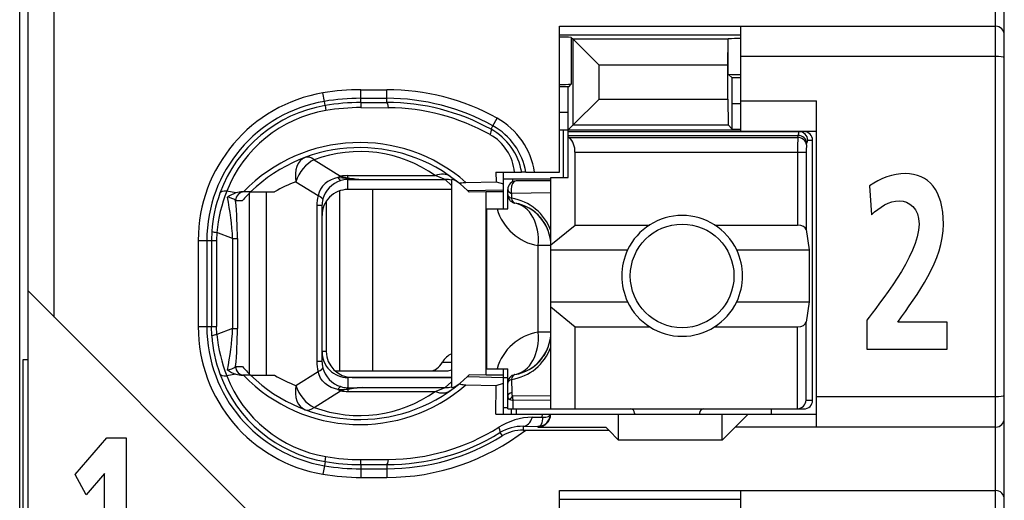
# Model space of a CAD drawing. Extents: x 0 to 183, y 0 to 174.
# Tile 12 of 20: x 0.5 to 11.9, y 113.73 to 119.29. Entities that reach past the tile are written whole.
import ezdxf

# ---------------------------------------------------------------- set-up
doc = ezdxf.new("R2010")
doc.units = 0
doc.header["$LTSCALE"] = 11.342016
doc.header["$MEASUREMENT"] = 0
doc.layers.get('0').update_dxf_attribs({"linetype": 'CONTINUOUS'})

msp = doc.modelspace()

# ---------------------------------------------------------------- linework, layer by layer
at = {"color": 7, "linetype": 'CONTINUOUS'}
for p, q in [((0.4985, 18.292), (0.4985, 138.6907)), ((11.8986, 103.0422), (11.8986, 125.242)), ((11.7984, 103.827), (11.7984, 124.592)), ((0.5984, 105.7421), (0.5984, 122.5421)), ((0.8985, 115.8507), (0.8985, 122.5421)), ((6.7486, 117.5271), (6.7486, 119.2173)), ((6.7486, 119.2173), (11.7984, 119.2173)), ((8.8484, 118.0022), (8.8484, 119.2173)), ((6.7486, 119.117), (8.8484, 119.117)), ((6.885, 119.0874), (6.885, 118.5468)), ((6.885, 119.0874), (6.9057, 119.0664)), ((6.9057, 118.0745), (6.9057, 119.0664)), ((6.9057, 119.0664), (7.2061, 118.7659)), ((8.6995, 119.0664), (6.9057, 119.0664)), ((8.6992, 118.7659), (8.6995, 119.0664)), ((8.6995, 119.0664), (8.7033, 119.0705)), ((8.7033, 118.6623), (8.7033, 119.0705)), ((11.7984, 118.8672), (8.8484, 118.8672)), ((7.2061, 118.3746), (7.2061, 118.7659)), ((8.6992, 118.7659), (7.2061, 118.7659)), ((8.6992, 118.3746), (8.6992, 118.7659)), ((8.7471, 118.6185), (8.7033, 118.6623)), ((8.7484, 118.3184), (8.7471, 118.6185)), ((8.8484, 118.6185), (8.7471, 118.6185)), ((4.4486, 118.3339), (4.4486, 118.4828)), ((4.4486, 118.4828), (4.7484, 118.4828)), ((4.7484, 118.3343), (4.7484, 118.4828)), ((6.8551, 118.5172), (6.7486, 118.5172)), ((6.8485, 118.2171), (6.8499, 118.5168)), ((6.8551, 118.5172), (6.885, 118.5468)), ((4.0263, 118.3474), (4.0097, 118.4459)), ((4.0345, 118.2991), (4.0263, 118.3474)), ((4.4486, 118.3829), (4.7484, 118.3829)), ((4.4486, 118.3339), (4.7484, 118.3343)), ((6.9057, 118.0745), (7.2061, 118.3746)), ((7.2061, 118.3746), (8.6992, 118.3746)), ((8.6992, 118.3746), (8.6995, 118.0745)), ((8.8484, 118.3522), (9.7234, 118.3522)), ((9.7234, 114.5771), (9.7234, 118.3522)), ((4.0345, 118.2988), (4.0435, 118.2413)), ((4.4486, 118.3336), (4.4493, 118.2754)), ((4.4493, 118.2754), (4.769, 118.2743)), ((8.7484, 118.0253), (8.7484, 118.3184)), ((8.8484, 118.3184), (8.7484, 118.3184)), ((5.9776, 118.0645), (6.0261, 118.152)), ((6.8485, 118.2171), (6.7486, 118.2171)), ((6.8485, 117.4672), (6.8485, 118.2171)), ((5.9559, 118.0249), (5.9776, 118.0645)), ((6.7486, 118.017), (8.8484, 118.017)), ((6.7933, 117.4672), (6.7933, 118.017)), ((6.8485, 118.017), (6.9057, 118.0745)), ((6.8485, 117.997), (9.5784, 117.997)), ((6.9057, 118.0745), (8.6995, 118.0745)), ((8.7484, 118.0253), (8.6995, 118.0745)), ((8.7484, 118.0253), (8.8484, 118.0253)), ((8.8484, 118.0022), (9.7234, 118.0022)), ((6.8485, 117.9529), (9.5126, 117.9529)), ((6.8585, 117.9305), (6.8485, 117.9388)), ((6.8585, 117.9305), (9.5091, 117.9305)), ((9.5091, 117.9305), (9.5126, 117.9529)), ((9.6221, 117.8971), (9.6786, 117.8971)), ((9.6786, 114.8871), (9.6786, 117.8971)), ((9.6087, 117.844), (9.6122, 117.8664)), ((3.9084, 117.6718), (4.214, 117.4809)), ((6.9284, 116.9159), (6.9284, 117.7576)), ((6.9284, 117.7576), (9.6042, 117.7576)), ((9.5047, 117.7576), (9.5047, 116.9159)), ((9.6042, 117.7576), (9.6042, 116.8632)), ((4.1034, 117.4403), (4.0669, 117.4203)), ((4.1424, 117.4551), (4.1034, 117.4403)), ((4.1834, 117.4647), (4.1424, 117.4551)), ((4.1834, 117.4647), (4.2895, 117.4602)), ((4.2895, 117.4602), (4.2984, 117.4633)), ((4.2895, 117.4602), (4.2895, 117.4444)), ((4.3036, 117.4582), (4.2895, 117.4602)), ((4.2984, 117.4448), (4.2895, 117.4444)), ((4.2984, 117.4633), (4.2984, 117.4878)), ((4.2984, 117.4878), (5.3106, 117.4878)), ((4.2984, 117.3273), (4.2984, 117.4448)), ((4.2984, 117.4448), (4.4683, 117.4434)), ((4.3036, 117.4582), (4.2988, 117.4451)), ((4.4683, 117.4434), (5.4239, 117.4434)), ((5.4983, 117.3745), (5.4239, 117.4434)), ((5.4983, 117.4413), (5.4983, 115.0352)), ((6.0124, 117.5271), (6.0134, 117.4175)), ((6.0124, 117.5271), (6.3104, 117.5271)), ((6.0978, 117.452), (6.6487, 117.452)), ((6.0985, 117.102), (6.0985, 117.5271)), ((6.2029, 117.452), (6.2029, 117.4161)), ((6.6487, 117.4272), (6.2483, 117.4272)), ((6.3111, 117.5271), (6.3121, 117.5271)), ((6.3582, 117.5271), (6.3124, 117.5271)), ((6.3586, 117.5271), (6.7486, 117.5271)), ((6.6487, 114.7872), (6.6487, 117.4672)), ((6.6487, 117.4672), (6.8485, 117.4672)), ((3.0027, 117.2873), (2.8966, 117.3076)), ((3.6962, 117.4172), (3.9536, 117.2563)), ((3.9822, 117.3321), (3.9646, 117.2953)), ((4.0052, 117.3655), (3.9822, 117.3321)), ((4.0339, 117.3952), (4.0052, 117.3655)), ((4.0669, 117.4203), (4.0339, 117.3952)), ((4.202, 117.3111), (4.202, 115.2272)), ((5.4983, 117.3273), (4.2984, 117.3273)), ((4.5837, 117.3273), (4.5837, 115.2272)), ((5.5972, 117.391), (5.682, 117.3152)), ((5.6654, 117.4096), (6.0134, 117.4175)), ((5.682, 117.3152), (6.0985, 117.3242)), ((5.682, 117.3152), (5.6985, 117.2997)), ((6.0134, 117.4179), (6.0985, 117.3931)), ((6.1484, 117.102), (6.1484, 117.3273)), ((2.9989, 117.1995), (3.0772, 117.1995)), ((3.1722, 117.2997), (3.0792, 117.2997)), ((3.1602, 115.1892), (3.1602, 117.2877)), ((3.1726, 117.2997), (3.4503, 117.2997)), ((3.3545, 115.1772), (3.3545, 117.2997)), ((3.9646, 117.2953), (3.9536, 117.2563)), ((5.6989, 117.2994), (5.703, 117.2953)), ((5.8983, 117.2997), (5.703, 117.2953)), ((5.8983, 115.1772), (5.8983, 117.2997)), ((6.0985, 117.2997), (5.8983, 117.2997)), ((6.1932, 117.2828), (6.1925, 117.2256)), ((6.6487, 117.289), (6.1932, 117.2828)), ((3.9398, 117.1412), (3.9398, 115.3357)), ((3.9984, 117.1412), (3.9398, 117.1412)), ((3.9984, 117.1412), (3.9984, 115.3357)), ((4.0483, 117.1926), (4.0483, 115.4521)), ((5.9087, 115.252), (5.9087, 117.102)), ((5.9087, 117.102), (6.1484, 117.102)), ((6.6487, 116.6848), (6.9284, 116.9159)), ((6.9284, 116.9159), (7.7904, 116.9159)), ((8.5466, 116.9159), (9.5047, 116.9159)), ((9.6042, 116.8632), (9.6401, 116.6272)), ((2.7233, 116.8436), (2.7195, 116.7371)), ((2.7812, 116.8301), (2.7781, 116.7371)), ((2.9642, 116.7581), (2.7812, 116.8301)), ((2.9642, 116.7581), (2.9642, 115.7184)), ((2.9642, 116.7581), (3.0196, 116.7581)), ((3.0196, 116.7581), (3.0196, 115.7184)), ((2.5652, 116.7371), (2.5652, 115.7398)), ((2.5652, 116.7371), (2.7781, 116.7371)), ((2.6655, 116.7371), (2.6655, 115.7398)), ((2.7195, 116.7371), (2.7195, 115.7398)), ((2.7781, 116.7371), (2.7781, 115.7398)), ((6.5019, 115.6771), (6.5019, 116.6772)), ((6.6487, 116.6772), (6.5019, 116.6772)), ((6.6487, 116.6272), (7.5365, 116.6272)), ((8.8005, 116.6272), (9.6401, 116.6272)), ((9.6401, 116.6272), (9.6401, 116.0271)), ((3.1984, 113.5508), (0.5987, 116.1504)), ((6.6487, 116.0271), (7.5365, 116.0271)), ((6.6487, 115.9692), (6.9284, 115.7384)), ((8.8005, 116.0271), (9.6401, 116.0271)), ((9.6401, 116.0271), (9.6042, 115.7911)), ((2.5652, 115.7398), (2.7781, 115.7398)), ((2.7233, 115.6333), (2.7195, 115.7398)), ((2.7812, 115.6468), (2.7781, 115.7398)), ((2.9642, 115.7184), (2.7812, 115.6468)), ((2.9642, 115.7184), (3.0196, 115.7184)), ((6.9284, 114.7872), (6.9284, 115.7384)), ((6.9284, 115.7384), (7.7904, 115.7384)), ((8.5466, 115.7384), (9.5047, 115.7384)), ((9.5047, 114.7872), (9.5047, 115.7384)), ((9.6042, 114.8871), (9.6042, 115.7911)), ((6.6487, 115.6771), (6.5019, 115.6771)), ((4.0483, 115.4521), (3.9984, 115.4521)), ((0.5388, 112.9258), (0.5388, 115.3584)), ((0.5388, 115.3584), (0.5984, 115.3584)), ((2.9989, 115.2771), (3.0772, 115.2771)), ((3.9984, 115.3357), (3.9398, 115.3357)), ((5.3926, 115.3271), (5.4983, 115.3271)), ((3.0027, 115.1892), (2.8966, 115.1689)), ((3.1722, 115.1772), (3.0792, 115.1772)), ((3.1726, 115.1772), (3.4503, 115.1772)), ((3.6962, 115.0594), (3.9536, 115.2202)), ((3.9646, 115.1817), (3.9536, 115.2202)), ((3.9822, 115.1448), (3.9646, 115.1817)), ((4.0052, 115.1111), (3.9822, 115.1448)), ((4.15, 115.2272), (5.4443, 115.2272)), ((4.2984, 115.1496), (4.2984, 115.0321)), ((5.4983, 115.1496), (4.2984, 115.1496)), ((4.3484, 115.1521), (5.4983, 115.1521)), ((5.5972, 115.0859), (5.682, 115.1613)), ((5.682, 115.1613), (5.6985, 115.1772)), ((5.682, 115.1613), (6.0985, 115.1524)), ((5.6989, 115.1775), (5.703, 115.1813)), ((5.8983, 115.1772), (5.703, 115.1813)), ((6.0985, 115.1772), (5.8983, 115.1772)), ((5.9087, 115.252), (6.1484, 115.252)), ((6.0985, 114.7273), (6.0985, 115.252)), ((6.0985, 115.1521), (6.1484, 115.1521)), ((6.1484, 114.7872), (6.1484, 115.252)), ((4.0339, 115.0817), (4.0052, 115.1111)), ((4.0669, 115.0566), (4.0339, 115.0817)), ((4.1034, 115.0366), (4.0669, 115.0566)), ((4.1424, 115.0218), (4.1034, 115.0366)), ((4.2895, 115.0167), (4.2895, 115.0321)), ((4.2984, 115.0321), (4.2895, 115.0321)), ((4.2984, 115.0321), (4.4683, 115.0335)), ((4.3036, 115.0184), (4.2988, 115.0318)), ((4.4683, 115.0335), (5.4239, 115.0335)), ((5.4983, 115.1024), (5.4239, 115.0335)), ((5.6654, 115.067), (6.0134, 115.059)), ((6.0103, 114.7273), (6.0134, 115.059)), ((6.0134, 115.059), (6.0985, 115.0838)), ((6.1925, 115.1286), (6.195, 114.9788)), ((3.9084, 114.8051), (4.214, 114.996)), ((4.1834, 115.0118), (4.1424, 115.0218)), ((4.1834, 115.0118), (4.2895, 115.0167)), ((4.3036, 115.0184), (4.2895, 115.0167)), ((4.2895, 115.0167), (4.2984, 115.0132)), ((4.2984, 115.0132), (4.2984, 114.9891)), ((4.2984, 114.9891), (5.3106, 114.9891)), ((6.6487, 114.9384), (6.2039, 114.9333)), ((11.7984, 114.9271), (9.7234, 114.9271)), ((6.0985, 114.802), (6.1484, 114.802)), ((6.1746, 114.8964), (6.2105, 114.8847)), ((6.6487, 114.8888), (6.2105, 114.8847)), ((6.2118, 114.7872), (6.2105, 114.8847)), ((9.6042, 114.8871), (9.6786, 114.8871)), ((6.0103, 114.7273), (9.7234, 114.7273)), ((6.1488, 114.7872), (9.5784, 114.7872)), ((6.1936, 114.7273), (6.1936, 114.7872)), ((6.2483, 114.7872), (6.2483, 114.7273)), ((6.4344, 114.6914), (6.5494, 114.6932)), ((6.5494, 114.6932), (6.5501, 114.7273)), ((6.5494, 114.6932), (6.5498, 114.6704)), ((6.5494, 114.6928), (6.5901, 114.6932)), ((6.5901, 114.6932), (6.6067, 114.6959)), ((6.6067, 114.6959), (6.6201, 114.7)), ((6.6201, 114.7), (6.6308, 114.7059)), ((6.6308, 114.7059), (6.638, 114.7131)), ((6.638, 114.7131), (6.6421, 114.7269)), ((7.4335, 114.4272), (7.4335, 114.7273)), ((7.6185, 114.7373), (7.6185, 114.7273)), ((8.3685, 114.7373), (8.3685, 114.7273)), ((8.6334, 114.4272), (8.6334, 114.7273)), ((8.9335, 114.7273), (8.7836, 114.5771)), ((9.1984, 114.7872), (9.1984, 114.7273)), ((6.329, 114.5857), (6.329, 114.5422)), ((6.329, 114.5857), (6.4985, 114.5836)), ((6.5074, 114.5846), (6.4985, 114.5836)), ((6.4985, 114.5836), (6.4985, 114.5771)), ((6.4985, 114.5771), (7.2836, 114.5771)), ((6.5229, 114.5919), (6.5074, 114.5846)), ((6.5346, 114.6053), (6.5229, 114.5919)), ((6.5433, 114.6246), (6.5346, 114.6053)), ((6.5484, 114.6494), (6.5433, 114.6246)), ((6.5498, 114.6704), (6.5484, 114.6494)), ((7.3184, 114.5422), (7.2836, 114.5771)), ((8.6334, 114.4272), (8.7836, 114.5771)), ((11.7984, 114.5771), (8.7836, 114.5771)), ((6.0592, 114.5123), (6.083, 114.4741)), ((6.329, 114.5422), (7.3184, 114.5422)), ((7.3184, 114.5422), (7.4335, 114.4272)), ((1.1412, 114.0276), (1.5091, 114.4505)), ((1.5091, 114.4505), (1.7327, 114.4505)), ((1.7327, 114.4505), (1.7327, 112.6507)), ((8.6334, 114.4272), (7.4335, 114.4272)), ((4.0345, 114.1781), (4.0435, 114.2353)), ((4.0263, 114.1292), (4.0097, 114.0307)), ((4.0345, 114.1774), (4.0263, 114.1292)), ((4.4486, 114.1433), (4.4493, 114.2012)), ((4.4486, 114.1426), (4.4486, 113.9938)), ((4.4486, 114.1426), (4.7484, 114.1423)), ((4.4493, 114.2012), (4.769, 114.2026)), ((4.7484, 114.1423), (4.7484, 113.9938)), ((1.2674, 113.793), (1.1412, 114.0276)), ((1.4802, 114.0405), (1.2674, 113.793)), ((1.4802, 112.6507), (1.4802, 114.0405)), ((4.4486, 114.094), (4.7484, 114.094)), ((4.4486, 113.9938), (4.7484, 113.9938)), ((6.7486, 112.1521), (6.7486, 113.8422)), ((6.7486, 113.8422), (11.7984, 113.8422)), ((8.8484, 112.6271), (8.8484, 113.8422)), ((6.7486, 113.742), (8.8484, 113.742))]:
    msp.add_line(p, q, dxfattribs=at)
for centre, radius, start, end in [((11.7985, 119.1171), 0.1001, 359.92767, 90.07562), ((8.8362, 117.3731), 1.7026, 89.59145, 94.4765), ((8.8366, 120.358), 1.7013, 265.50637, 270.39524), ((4.4494, 115.8424), 2.6404, 90.01632, 99.58566), ((4.749, 115.8515), 2.6313, 60.96346, 90.0132), ((6.7614, 120.5463), 2.0032, 269.63294, 273.537), ((4.2982, 116.7371), 1.733, 99.5823, 179.99886), ((4.2986, 116.7371), 1.6331, 99.5988, 179.99976), ((4.4503, 115.8318), 2.5511, 90.03785, 99.56873), ((4.4492, 115.8444), 2.4895, 90.0134, 99.58906), ((4.7486, 115.8515), 2.5313, 60.95466, 90.00503), ((4.7545, 115.8474), 2.4869, 61.11513, 90.14222), ((4.2965, 116.7465), 1.5746, 99.57758, 159.97824), ((4.2933, 116.7631), 1.4991, 99.5931, 158.70202), ((4.4488, 115.851), 2.4244, 89.9867, 99.62302), ((4.7526, 115.8416), 2.4328, 60.65536, 89.61345), ((5.6086, 117.3997), 0.8605, 8.51587, 60.96958), ((5.6137, 117.4054), 0.7075, 9.90557, 61.11446), ((5.6101, 117.4007), 0.7588, 9.59107, 61.03261), ((5.6724, 117.4744), 0.5584, 5.41699, 60.80314), ((6.7015, 117.7686), 0.2265, 357.20071, 45.88336), ((12.3904, 117.7752), 2.8858, 176.91525, 180.35022), ((4.4355, 115.9996), 1.8711, 48.90235, 135.98391), ((4.4356, 115.9994), 1.8127, 50.14587, 134.16533), ((4.4355, 116.2535), 1.5131, 54.66643, 110.38646), ((10.211, 117.7719), 0.6066, 173.17551, 181.35854), ((4.3114, 117.1309), 0.3152, 107.40481, 165.43757), ((4.2963, 117.187), 0.2575, 91.51536, 107.90723), ((4.5151, 118.5738), 1.1314, 258.96032, 267.62829), ((4.5243, 118.989), 1.5467, 261.79475, 267.92264), ((4.5759, 115.4477), 2.1683, 66.97825, 70.19581), ((6.2484, 117.3272), 0.1, 90.05404, 179.94783), ((4.4755, 116.6734), 1.7016, 158.11438, 174.7133), ((4.2206, 116.0028), 1.5085, 110.34287, 120.71133), ((4.2992, 117.0268), 0.3005, 90.15361, 180.17589), ((4.3259, 116.7347), 1.6062, 159.94148, 176.11209), ((0.0588, 116.6328), 2.908, 2.47062, 12.04741), ((3.1218, 116.91), 0.3957, 107.51948, 123.54684), ((-1.9471, 116.7466), 4.9667, 0.13273, 5.23111), ((3.0826, 117.0368), 0.2629, 90.74765, 107.69614), ((6.1081, 116.657), 0.5745, 19.78491, 81.54657), ((6.6017, 117.2682), 0.5994, 196.1014, 260.42097), ((6.1483, 116.6769), 0.5003, 0.03583, 80.39424), ((6.1508, 116.6784), 0.4976, 40.26207, 60.45479), ((8.1685, 116.3267), 0.6998, 25.4349, 154.5651), ((8.1703, 116.3272), 0.7013, 154.66616, 205.33384), ((8.1694, 116.3272), 0.6988, 334.57, 25.43), ((8.1685, 116.327), 0.6995, 205.38521, 334.61479), ((4.2985, 115.7398), 1.7333, 179.9999, 260.40845), ((4.2987, 115.7395), 1.6332, 179.99067, 260.3984), ((0.0589, 115.8438), 2.908, 347.95243, 357.52944), ((-1.9525, 115.7302), 4.9722, 354.77168, 359.86405), ((2.7877, 115.4683), 0.1779, 92.09185, 111.32215), ((4.3205, 115.7411), 1.6008, 183.86005, 200.08621), ((4.4808, 115.8043), 1.7069, 185.29722, 201.85578), ((6.6016, 115.0862), 0.5992, 99.5789, 163.9417), ((6.1484, 115.6773), 0.5003, 279.59969, 359.96694), ((6.1081, 115.6972), 0.5745, 278.45343, 340.21509), ((6.137, 115.6834), 0.513, 320.09436, 339.6703), ((4.2989, 115.4498), 0.3002, 179.83419, 269.9034), ((4.3484, 115.4521), 0.3001, 180.00759, 269.99914), ((4.3598, 116.4065), 1.709, 221.36348, 225.98068), ((4.2916, 115.3355), 0.2932, 179.96832, 193.62806), ((4.3119, 115.3462), 0.3158, 194.62797, 252.53794), ((4.2969, 115.7304), 1.5749, 200.01526, 260.41127), ((4.2943, 115.7146), 1.5005, 201.32784, 260.37704), ((3.1218, 115.5665), 0.3956, 236.44951, 252.48117), ((4.4357, 116.4771), 1.8711, 224.00646, 311.09161), ((4.4356, 116.477), 1.8123, 225.82209, 309.86505), ((4.2204, 116.4694), 1.5043, 239.20463, 249.60743), ((4.5169, 113.9075), 1.127, 92.47132, 101.17481), ((4.7531, 116.5775), 1.6835, 289.34064, 293.48529), ((4.4357, 116.2224), 1.5122, 249.59552, 305.35159), ((6.4985, 114.7272), 0.1436, 269.97364, 0.04043), ((7.5685, 114.7372), 0.05, 0.05653, 89.94714), ((8.4185, 114.7372), 0.05, 90.05286, 179.94347), ((4.754, 116.6303), 2.4277, 270.35447, 302.1275), ((6.3199, 114.0865), 0.4993, 88.96166, 121.47501), ((4.7483, 116.627), 2.6331, 270.00107, 307.65336), ((4.754, 116.6294), 2.4871, 269.86997, 301.65392), ((4.7483, 116.6281), 2.534, 270.00249, 301.78426), ((6.3273, 114.0704), 0.4719, 89.80526, 121.18701), ((4.4491, 116.6293), 2.4281, 260.38439, 270.0059), ((4.4482, 116.6448), 2.5507, 260.47892, 270.01043), ((4.4523, 116.6665), 2.5239, 260.47144, 269.91641), ((4.4491, 116.6308), 2.6369, 260.40814, 269.98989), ((11.7985, 113.7421), 0.1001, 359.92619, 90.07521)]:
    msp.add_arc(centre, radius, start, end, dxfattribs=at)
for points in [[(6.885, 119.0874), (6.8395, 119.0901), (6.7941, 119.0915), (6.7486, 119.0912)], [(4.769, 118.2743), (4.7635, 118.3119), (4.7563, 118.3332), (4.7484, 118.3343)], [(9.5215, 117.997), (9.5157, 117.9832), (9.5126, 117.9681), (9.5133, 117.9529)], [(9.6221, 117.8971), (9.6221, 117.9522), (9.5777, 117.997), (9.5226, 117.997)], [(9.6786, 117.8971), (9.6786, 117.9522), (9.6338, 117.997), (9.5784, 117.997)], [(9.6087, 117.844), (9.6063, 117.8906), (9.5626, 117.9285), (9.5091, 117.9305)], [(9.6122, 117.8664), (9.6097, 117.9126), (9.566, 117.9509), (9.5126, 117.9529)], [(9.6211, 117.8971), (9.6153, 117.8881), (9.6125, 117.8771), (9.6128, 117.8664)], [(3.8037, 117.6983), (3.7159, 117.6656), (3.6714, 117.5498), (3.6962, 117.4172)], [(3.9084, 117.6718), (3.8151, 117.6298), (3.7314, 117.5291), (3.6962, 117.4172)], [(3.9084, 117.6718), (3.8706, 117.7004), (3.834, 117.7097), (3.8037, 117.6983)], [(4.214, 117.4809), (4.2037, 117.4761), (4.1933, 117.4709), (4.1834, 117.4647)], [(4.1841, 117.4651), (4.1902, 117.4499), (4.202, 117.4382), (4.2168, 117.4313)], [(4.2137, 117.4806), (4.2416, 117.4723), (4.2698, 117.4668), (4.2984, 117.4637)], [(4.2984, 117.4878), (4.2702, 117.4878), (4.2419, 117.4854), (4.214, 117.4809)], [(5.4839, 117.4782), (5.4388, 117.5102), (5.3761, 117.5137), (5.3106, 117.4878)], [(5.4983, 117.4344), (5.4742, 117.4406), (5.4491, 117.4434), (5.4239, 117.4434)], [(5.5765, 117.4079), (5.5542, 117.4262), (5.5269, 117.4379), (5.4983, 117.4413)], [(2.8966, 117.3076), (2.8532, 117.3104), (2.8243, 117.3025), (2.8171, 117.2856)], [(6.1484, 117.3273), (6.1484, 117.3094), (6.1653, 117.2925), (6.1932, 117.2828)], [(2.9993, 117.2001), (2.9703, 117.2201), (2.9376, 117.2332), (2.9028, 117.2391)], [(3.0975, 117.2997), (3.043, 117.2997), (2.9989, 117.2549), (2.9989, 117.1995)], [(3.1722, 117.299), (3.1391, 117.2673), (3.1075, 117.2339), (3.0772, 117.1995)], [(3.9536, 117.2563), (3.9443, 117.2188), (3.9398, 117.1802), (3.9398, 117.1412)], [(4.0066, 117.2101), (4.0083, 117.2225), (3.9894, 117.2391), (3.9536, 117.2563)], [(4.0066, 117.2101), (4.0011, 117.1878), (3.9984, 117.1643), (3.9984, 117.1412)], [(6.1484, 117.2687), (6.1484, 117.2515), (6.165, 117.2353), (6.1925, 117.2256)], [(6.1484, 117.2687), (6.1484, 117.2449), (6.1567, 117.2222), (6.1722, 117.2043)], [(6.1722, 117.2043), (6.1798, 117.1953), (6.1888, 117.1878), (6.1991, 117.1819)], [(6.1925, 117.2256), (6.1977, 117.1943), (6.2125, 117.1733), (6.2318, 117.1702)], [(6.1991, 117.1819), (6.2091, 117.176), (6.2201, 117.1719), (6.2318, 117.1702)], [(6.5019, 116.6772), (6.5233, 116.9287), (6.4072, 117.1406), (6.2318, 117.1702)], [(6.618, 116.8491), (6.5977, 116.9039), (6.5681, 116.9552), (6.5305, 117)], [(9.6042, 116.8632), (9.5997, 116.8928), (9.5567, 116.9159), (9.5047, 116.9159)], [(2.723, 116.8426), (2.7416, 116.8353), (2.7612, 116.8315), (2.7812, 116.8309)], [(9.5047, 115.7384), (9.5567, 115.7384), (9.5997, 115.7615), (9.6042, 115.7911)], [(6.2318, 115.1841), (6.4072, 115.2137), (6.5233, 115.4256), (6.5019, 115.6771)], [(5.4987, 115.4214), (5.4577, 115.4087), (5.4202, 115.3756), (5.3926, 115.3271)], [(2.9028, 115.2375), (2.9376, 115.2434), (2.9703, 115.2568), (2.9993, 115.2764)], [(2.9989, 115.2771), (2.9989, 115.222), (3.043, 115.1772), (3.0975, 115.1772)], [(3.9398, 115.3357), (3.9398, 115.2967), (3.9443, 115.2578), (3.9536, 115.2202)], [(3.9536, 115.2202), (3.9894, 115.2375), (4.0083, 115.2544), (4.0066, 115.2664)], [(5.2527, 115.2272), (5.3061, 115.2289), (5.3568, 115.265), (5.3926, 115.3271)], [(6.3962, 115.2426), (6.4471, 115.2719), (6.4926, 115.3095), (6.5305, 115.3543)], [(2.8171, 115.1913), (2.8243, 115.1741), (2.8532, 115.1662), (2.8966, 115.1689)], [(3.0027, 115.1892), (3.0275, 115.1817), (3.0534, 115.1775), (3.0792, 115.1772)], [(5.4443, 115.2272), (5.4625, 115.2278), (5.4808, 115.2323), (5.498, 115.2409)], [(6.2318, 115.1841), (6.1836, 115.1758), (6.1484, 115.1341), (6.1484, 115.0856)], [(6.2318, 115.1841), (6.2125, 115.181), (6.1977, 115.16), (6.1925, 115.1286)], [(3.6962, 115.0594), (3.6714, 114.9267), (3.7159, 114.811), (3.8037, 114.7783)], [(3.6962, 115.0594), (3.7314, 114.9478), (3.8151, 114.8468), (3.9084, 114.8051)], [(4.2168, 115.0456), (4.202, 115.0387), (4.1902, 115.0266), (4.1841, 115.0118)], [(4.2171, 115.0449), (4.2405, 115.0373), (4.2647, 115.0329), (4.2895, 115.0321)], [(4.4683, 115.0335), (4.4132, 115.0315), (4.3584, 115.0263), (4.3036, 115.0184)], [(5.4239, 115.0335), (5.4491, 115.0332), (5.4742, 115.0363), (5.4983, 115.0421)], [(5.4983, 115.0352), (5.5269, 115.039), (5.5542, 115.0504), (5.5765, 115.0687)], [(6.1925, 115.1286), (6.165, 115.119), (6.1484, 115.1028), (6.1484, 115.0856)], [(4.1834, 115.0118), (4.1933, 115.006), (4.2037, 115.0005), (4.214, 114.996)], [(4.2984, 115.0128), (4.2698, 115.0101), (4.2416, 115.0042), (4.2137, 114.996)], [(4.214, 114.996), (4.2419, 114.9912), (4.2702, 114.9891), (4.2984, 114.9891)], [(5.3106, 114.9891), (5.3761, 114.9629), (5.4388, 114.9664), (5.4839, 114.9987)], [(6.1484, 114.9326), (6.1478, 114.916), (6.1584, 114.9009), (6.1746, 114.8964)], [(6.195, 114.9788), (6.166, 114.9688), (6.1484, 114.9512), (6.1484, 114.9326)], [(6.2039, 114.9333), (6.1919, 114.9229), (6.1818, 114.9105), (6.1746, 114.8964)], [(6.195, 114.9784), (6.1939, 114.9629), (6.197, 114.9474), (6.2039, 114.9333)], [(6.2039, 114.9333), (6.2046, 114.9171), (6.2067, 114.9006), (6.2105, 114.8847)], [(3.8037, 114.7783), (3.834, 114.7672), (3.8706, 114.7765), (3.9084, 114.8051)], [(9.5047, 114.7876), (9.5574, 114.7927), (9.5991, 114.8344), (9.6046, 114.8871)], [(9.5784, 114.7872), (9.6338, 114.7872), (9.6786, 114.832), (9.6786, 114.8871)], [(6.4344, 114.6918), (6.2963, 114.689), (6.1619, 114.648), (6.0451, 114.574)], [(6.329, 114.5857), (6.3727, 114.5867), (6.413, 114.6274), (6.4344, 114.6914)], [(11.7984, 114.5771), (11.8539, 114.5771), (11.8986, 114.6218), (11.8986, 114.677)], [(4.7484, 114.1423), (4.7563, 114.1433), (4.7635, 114.165), (4.769, 114.2026)]]:
    msp.add_open_spline(points, degree=3, dxfattribs=at)
for points, knots in [([(11.8986, 118.8538), (11.8983, 118.8548), (11.8969, 118.8562), (11.8969, 118.8562), (11.8969, 118.8562), (11.8942, 118.8579), (11.8942, 118.8579), (11.8942, 118.8579), (11.8849, 118.8607), (11.8849, 118.8607), (11.8849, 118.8607), (11.8611, 118.8641), (11.8611, 118.8641), (11.8611, 118.8641), (11.8311, 118.8666), (11.8311, 118.8666), (11.8311, 118.8666), (11.7984, 118.8672), (11.7984, 118.8672)], [0, 0, 0, 0, 1, 1, 1, 2, 2, 2, 3, 3, 3, 4, 4, 4, 5, 5, 5, 6, 6, 6, 6]), ([(5.9559, 118.0249), (5.9569, 118.0235), (5.9586, 118.019), (5.9586, 118.019), (5.9586, 118.019), (5.9586, 118.0125), (5.9586, 118.0125), (5.9586, 118.0125), (5.9552, 117.9932), (5.9552, 117.9932), (5.9552, 117.9932), (5.9448, 117.9622), (5.9448, 117.9622)], [0, 0, 0, 0, 1, 1, 1, 2, 2, 2, 3, 3, 3, 4, 4, 4, 4]), ([(6.2483, 117.4272), (6.2146, 117.4272), (6.187, 117.3824), (6.187, 117.3273), (6.187, 117.3118), (6.1891, 117.2966), (6.1932, 117.2828)], [0, 0, 0, 0, 1, 1, 1, 2, 2, 2, 2]), ([(10.3056, 115.4778), (10.3056, 115.4778), (10.3056, 115.8128), (10.3056, 115.8128), (10.4362, 115.9932), (10.912, 116.5602), (10.912, 116.9268), (10.912, 117.1101), (10.7976, 117.196), (10.6831, 117.196), (10.5647, 117.196), (10.4522, 117.1216), (10.3599, 117.0357), (10.3599, 117.0357), (10.3377, 117.3678), (10.3377, 117.3678), (10.4643, 117.4594), (10.6109, 117.5111), (10.7533, 117.5111), (11.0205, 117.5111), (11.1931, 117.3192), (11.1931, 116.9268), (11.1931, 116.503), (10.8939, 116.1136), (10.665, 115.7928), (10.665, 115.7928), (11.2372, 115.7928), (11.2372, 115.7928), (11.2372, 115.7928), (11.2372, 115.4778), (11.2372, 115.4778), (11.2372, 115.4778), (10.3056, 115.4778), (10.3056, 115.4778)], [0, 0, 0, 0, 1, 1, 1, 2, 2, 2, 3, 3, 3, 4, 4, 4, 5, 5, 5, 6, 6, 6, 7, 7, 7, 8, 8, 8, 9, 9, 9, 10, 10, 10, 11, 11, 11, 11]), ([(5.5972, 117.391), (5.5972, 117.391), (5.5945, 117.3945), (5.5945, 117.3945), (5.5941, 117.3958), (5.5945, 117.3976), (5.5945, 117.3976), (5.5952, 117.3986), (5.5972, 117.4003), (5.5972, 117.4003), (5.5972, 117.4003), (5.6024, 117.4027), (5.6024, 117.4027), (5.6024, 117.4027), (5.6179, 117.4062), (5.6179, 117.4062), (5.6179, 117.4062), (5.6324, 117.4079), (5.6324, 117.4079), (5.6324, 117.4079), (5.6654, 117.4096), (5.6654, 117.4096)], [0, 0, 0, 0, 1, 1, 1, 2, 2, 2, 3, 3, 3, 4, 4, 4, 5, 5, 5, 6, 6, 6, 7, 7, 7, 7]), ([(8.7684, 116.3272), (8.7684, 116.6586), (8.4997, 116.927), (8.1687, 116.927), (7.8372, 116.927), (7.5685, 116.6586), (7.5685, 116.3272), (7.5685, 115.9958), (7.8372, 115.727), (8.1687, 115.727), (8.4997, 115.727), (8.7684, 115.9958), (8.7684, 116.3272), (8.7684, 116.3272), (8.7684, 116.3272), (8.7684, 116.3272)], [0, 0, 0, 0, 1, 1, 1, 2, 2, 2, 3, 3, 3, 4, 4, 4, 5, 5, 5, 5]), ([(5.5972, 115.0859), (5.5972, 115.0859), (5.5945, 115.0825), (5.5945, 115.0825), (5.5941, 115.0807), (5.5945, 115.0793), (5.5945, 115.0793), (5.5952, 115.0783), (5.5972, 115.0762), (5.5972, 115.0762), (5.5972, 115.0762), (5.6024, 115.0742), (5.6024, 115.0742), (5.6024, 115.0742), (5.6179, 115.0704), (5.6179, 115.0704), (5.6179, 115.0704), (5.6324, 115.0687), (5.6324, 115.0687), (5.6324, 115.0687), (5.6654, 115.067), (5.6654, 115.067)], [0, 0, 0, 0, 1, 1, 1, 2, 2, 2, 3, 3, 3, 4, 4, 4, 5, 5, 5, 6, 6, 6, 7, 7, 7, 7]), ([(11.8986, 114.9402), (11.8983, 114.9395), (11.8969, 114.9377), (11.8969, 114.9377), (11.8969, 114.9377), (11.8942, 114.9364), (11.8942, 114.9364), (11.8942, 114.9364), (11.8849, 114.9336), (11.8849, 114.9336), (11.8849, 114.9336), (11.8611, 114.9302), (11.8611, 114.9302), (11.8611, 114.9302), (11.8311, 114.9278), (11.8311, 114.9278), (11.8311, 114.9278), (11.7984, 114.9271), (11.7984, 114.9271)], [0, 0, 0, 0, 1, 1, 1, 2, 2, 2, 3, 3, 3, 4, 4, 4, 5, 5, 5, 6, 6, 6, 6]), ([(6.4985, 114.5771), (6.5798, 114.5771), (6.6459, 114.6432), (6.6459, 114.7245), (6.6459, 114.7255), (6.6459, 114.7262), (6.6459, 114.7273)], [0, 0, 0, 0, 1, 1, 1, 2, 2, 2, 2]), ([(6.0592, 114.5123), (6.0602, 114.5137), (6.0616, 114.5181), (6.0616, 114.5181), (6.0616, 114.5181), (6.0613, 114.5247), (6.0613, 114.5247), (6.0613, 114.5247), (6.0568, 114.5437), (6.0568, 114.5437), (6.0568, 114.5437), (6.0451, 114.5743), (6.0451, 114.5743)], [0, 0, 0, 0, 1, 1, 1, 2, 2, 2, 3, 3, 3, 4, 4, 4, 4])]:
    msp.add_open_spline(points, degree=3, knots=knots, dxfattribs=at)

doc.saveas('drawing.dxf')
